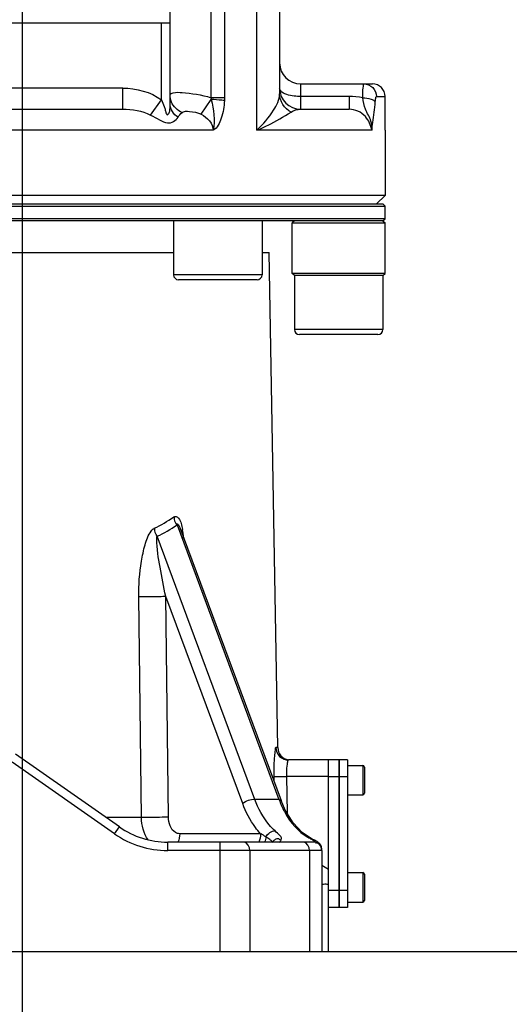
# Model space of a CAD drawing. Header units: millimetres. Extents: x 0 to 11890, y 0 to 8410.
# Tile 83 of 116: x 6792 to 6908, y 4367 to 4601. Entities that reach past the tile are written whole.
import ezdxf

# ---------------------------------------------------------------- set-up
doc = ezdxf.new("R2010")
doc.units = ezdxf.units.MM
doc.header["$LTSCALE"] = 653.95
doc.layers.get('0').update_dxf_attribs({"linetype": 'CONTINUOUS'})
for name, color, linetype in [('304103000034DXF_CONTINUOUS_LINE', 7, 'CONTINUOUS'), ('304103000046DXF_CONTINUOUS_LINE', 7, 'CONTINUOUS'), ('304104000389DXF_CONTINUOUS_LINE', 7, 'CONTINUOUS'), ('304105000042DXF_CONTINUOUS_LINE', 7, 'CONTINUOUS'), ('304105000239DXF_CONTINUOUS_LINE', 7, 'CONTINUOUS'), ('304106000067DXF_CONTINUOUS_LINE', 7, 'CONTINUOUS'), ('501023000016DXF_CONTINUOUS_LINE', 7, 'CONTINUOUS'), ('501023000197DXF_CONTINUOUS_LINE', 7, 'CONTINUOUS'), ('501023000198DXF_CONTINUOUS_LINE', 7, 'CONTINUOUS'), ('JISHUZIL_DXF_BALLOON', 7, 'CONTINUOUS'), ('JISHUZIL_DXF_DIMENSION', 7, 'CONTINUOUS')]:
    doc.layers.add(name, color=color, linetype=linetype)
doc.styles.get("Standard").update_dxf_attribs({"font": 'txt', "width": 0.7})
doc.dimstyles.new('DIMSTYLE_1', dxfattribs={"dimtxt": 80, "dimasz": 70, "dimexe": 1.5, "dimexo": 0, "dimgap": 2, "dimtad": 1, "dimdsep": 46, "dimtxsty": 'Standard', "dimblk": '_FILLED', "dimblk1": '_FILLED', "dimblk2": '_FILLED', "dimcen": 0.09, "dimclrt": 5, "dimazin": 2, "dimtp": 0.5, "dimtm": 0.5, "dimtfac": 1, "dimtofl": 0, "dimtmove": 0, "dimatfit": 3, "dimldrblk": '_FILLED', "dimfxl": 0, "dimtolj": 1, "dimarcsym": 0})
doc.dimstyles.new('DIMSTYLE_11', dxfattribs={"dimtxt": 80, "dimasz": 70, "dimexe": 1.5, "dimexo": 0, "dimgap": 2, "dimtad": 0, "dimtih": 1, "dimtoh": 1, "dimdsep": 46, "dimtxsty": 'Standard', "dimblk": '_FILLED', "dimblk1": '_FILLED', "dimblk2": '_FILLED', "dimcen": 0.09, "dimclrt": 5, "dimazin": 2, "dimtp": 0.5, "dimtm": 0.5, "dimtfac": 1, "dimtdec": 0, "dimtofl": 0, "dimtmove": 0, "dimatfit": 3, "dimldrblk": '_FILLED', "dimfxl": 0, "dimtolj": 1, "dimarcsym": 0})
doc.dimstyles.new('DIMSTYLE_12', dxfattribs={"dimtxt": 80, "dimasz": 70, "dimexe": 1.5, "dimexo": 0, "dimgap": 2, "dimtad": 0, "dimtih": 1, "dimtoh": 1, "dimdec": 1, "dimdsep": 46, "dimtxsty": 'Standard', "dimblk": '_FILLED', "dimblk1": '_FILLED', "dimblk2": '_FILLED', "dimcen": 0.09, "dimclrt": 5, "dimazin": 2, "dimtp": 0.5, "dimtm": 0.5, "dimtfac": 1, "dimtdec": 0, "dimtofl": 0, "dimtmove": 0, "dimatfit": 3, "dimldrblk": '_FILLED', "dimfxl": 0, "dimtolj": 1, "dimarcsym": 0})
doc.dimstyles.new('DIMSTYLE_13', dxfattribs={"dimtxt": 80, "dimasz": 70, "dimexe": 1.5, "dimexo": 0, "dimgap": 2, "dimtad": 0, "dimtih": 1, "dimtoh": 1, "dimdec": 1, "dimdsep": 46, "dimtxsty": 'Standard', "dimblk": '_FILLED', "dimblk1": '_FILLED', "dimblk2": '_FILLED', "dimcen": 0.09, "dimclrt": 5, "dimazin": 2, "dimtp": 0.8, "dimtm": 0.8, "dimtfac": 1, "dimtdec": 0, "dimtofl": 0, "dimtmove": 0, "dimatfit": 3, "dimldrblk": '_FILLED', "dimfxl": 0, "dimtolj": 1, "dimarcsym": 0})
doc.dimstyles.new('DIMSTYLE_15', dxfattribs={"dimtxt": 80, "dimasz": 70, "dimexe": 1.5, "dimexo": 0, "dimgap": 2, "dimtad": 0, "dimtih": 1, "dimtoh": 1, "dimdsep": 46, "dimtxsty": 'Standard', "dimblk": '_FILLED', "dimblk1": '_FILLED', "dimblk2": '_FILLED', "dimcen": 0.09, "dimclrt": 5, "dimazin": 2, "dimtp": 0.8, "dimtm": 0.8, "dimtfac": 1, "dimtdec": 0, "dimtofl": 0, "dimtmove": 0, "dimatfit": 3, "dimldrblk": '_FILLED', "dimfxl": 0, "dimtolj": 1, "dimarcsym": 0})
doc.dimstyles.new('DIMSTYLE_17', dxfattribs={"dimtxt": 80, "dimasz": 70, "dimexe": 1.5, "dimexo": 0, "dimgap": 2, "dimtad": 0, "dimtih": 1, "dimtoh": 1, "dimdec": 1, "dimdsep": 46, "dimtxsty": 'Standard', "dimblk": '_FILLED', "dimblk1": '_FILLED', "dimblk2": '_FILLED', "dimcen": 0.09, "dimclrt": 5, "dimazin": 2, "dimtp": 2, "dimtm": 2, "dimtfac": 1, "dimtdec": 0, "dimtofl": 0, "dimtmove": 0, "dimatfit": 3, "dimldrblk": '_FILLED', "dimfxl": 0, "dimtolj": 1, "dimarcsym": 0})
doc.dimstyles.new('DIMSTYLE_3', dxfattribs={"dimtxt": 80, "dimasz": 70, "dimexe": 1.5, "dimexo": 0, "dimgap": 2, "dimtad": 1, "dimdec": 1, "dimdsep": 46, "dimtxsty": 'Standard', "dimblk": '_FILLED', "dimblk1": '_FILLED', "dimblk2": '_FILLED', "dimcen": 0.09, "dimclrt": 5, "dimazin": 2, "dimtp": 1.2, "dimtm": 1.2, "dimtfac": 1, "dimtdec": 1, "dimtofl": 0, "dimtmove": 0, "dimatfit": 3, "dimldrblk": '_FILLED', "dimfxl": 0, "dimtolj": 1, "dimarcsym": 0})
doc.dimstyles.new('DIMSTYLE_5', dxfattribs={"dimtxt": 80, "dimasz": 70, "dimexe": 1.5, "dimexo": 0, "dimgap": 2, "dimtad": 1, "dimdec": 1, "dimdsep": 46, "dimtxsty": 'Standard', "dimblk": '_FILLED', "dimblk1": '_FILLED', "dimblk2": '_FILLED', "dimcen": 0.09, "dimclrt": 5, "dimazin": 2, "dimtp": 2, "dimtm": 2, "dimtfac": 1, "dimtdec": 1, "dimtofl": 0, "dimtmove": 0, "dimatfit": 3, "dimldrblk": '_FILLED', "dimfxl": 0, "dimtolj": 1, "dimarcsym": 0})
doc.dimstyles.new('DIMSTYLE_8', dxfattribs={"dimtxt": 80, "dimasz": 70, "dimexe": 1.5, "dimexo": 0, "dimgap": 2, "dimtad": 0, "dimtih": 1, "dimtoh": 1, "dimdsep": 46, "dimtxsty": 'Standard', "dimblk": '_FILLED', "dimblk1": '_FILLED', "dimblk2": '_FILLED', "dimcen": 0.09, "dimclrt": 5, "dimazin": 2, "dimtp": 0.1, "dimtm": 0.1, "dimtfac": 1, "dimtofl": 0, "dimtmove": 0, "dimatfit": 3, "dimldrblk": '_FILLED', "dimfxl": 0, "dimtolj": 1, "dimarcsym": 0})

# ---------------------------------------------------------------- blocks, each defined once
blk = doc.blocks.new('_FILLED')
at = {"color": 0, "linetype": 'ByBlock'}
blk.add_solid([(0, 0), (-1, 0.1429), (-1, -0.1429)], dxfattribs=at)
blk = doc.blocks.new('*D4')
at = {"layer": 'JISHUZIL_DXF_DIMENSION', "color": 2, "linetype": 'Continuous', "transparency": 16777216}
for p, q in [((6963.06, 6037.35), (5675.77, 6037.35)), ((5690.77, 6037.35), (5690.77, 5208.31)), ((5690.77, 4379.27), (5690.77, 5208.31)), ((6468.09, 4379.27), (5675.77, 4379.27))]:
    blk.add_line(p, q, dxfattribs=at)
at = {"layer": 'JISHUZIL_DXF_DIMENSION', "color": 2, "linetype": 'Continuous', "transparency": 16777216, "xscale": 70, "yscale": 70, "zscale": 70}
for p, rotation in [((5690.77, 6037.35), 90), ((5690.77, 4379.27), 270)]:
    blk.add_blockref('_FILLED', p, dxfattribs=dict(at, rotation=rotation))
blk = doc.blocks.new('*D7')
at = {"layer": 'JISHUZIL_DXF_DIMENSION', "color": 2, "linetype": 'Continuous', "transparency": 16777216}
for p, q in [((6653.95, 4565.27), (6653.95, 6419.47)), ((6802.95, 5850.2), (6802.95, 6419.47)), ((6653.95, 6404.47), (6400.76, 6404.47)), ((6400.76, 6404.47), (6728.45, 6404.47)), ((6902.95, 6404.47), (6728.45, 6404.47)), ((6802.95, 6404.47), (6902.95, 6404.47))]:
    blk.add_line(p, q, dxfattribs=at)
at = {"layer": 'JISHUZIL_DXF_DIMENSION', "color": 2, "linetype": 'Continuous', "transparency": 16777216, "xscale": 70, "yscale": 70, "zscale": 70}
blk.add_blockref('_FILLED', (6653.95, 6404.47), dxfattribs=at)
at = {"layer": 'JISHUZIL_DXF_DIMENSION', "color": 2, "linetype": 'Continuous', "transparency": 16777216, "xscale": 70, "yscale": 70, "zscale": 70, "rotation": 180}
blk.add_blockref('_FILLED', (6802.95, 6404.47), dxfattribs=at)
blk = doc.blocks.new('*D9')
at = {"layer": 'JISHUZIL_DXF_DIMENSION', "color": 2, "linetype": 'Continuous', "transparency": 16777216}
for p, q in [((6802.95, 6768.93), (9376.29, 6768.93)), ((9361.29, 6768.93), (9361.29, 4998.55)), ((9361.29, 3228.17), (9361.29, 4998.55)), ((7324.9, 3228.17), (9376.29, 3228.17))]:
    blk.add_line(p, q, dxfattribs=at)
at = {"layer": 'JISHUZIL_DXF_DIMENSION', "color": 2, "linetype": 'Continuous', "transparency": 16777216, "xscale": 70, "yscale": 70, "zscale": 70}
for p, rotation in [((9361.29, 6768.93), 90), ((9361.29, 3228.17), 270)]:
    blk.add_blockref('_FILLED', p, dxfattribs=dict(at, rotation=rotation))
blk = doc.blocks.new('*D15')
at = {"layer": 'JISHUZIL_DXF_DIMENSION', "color": 2, "linetype": 'Continuous', "transparency": 16777216}
blk.add_line((6839.8, 4379.27), (8860.66, 4379.27), dxfattribs=at)
blk = doc.blocks.new('*D21')
at = {"layer": 'JISHUZIL_DXF_BALLOON', "color": 2, "linetype": 'Continuous', "transparency": 16777216}
for p, q in [((6922.95, 4662.49), (6922.95, 4147.45)), ((6922.95, 4147.45), (7039.37, 3948.04)), ((7039.37, 3948.04), (7039.37, 3109.27))]:
    blk.add_line(p, q, dxfattribs=at)
blk = doc.blocks.new('*D22')
at = {"layer": 'JISHUZIL_DXF_BALLOON', "color": 2, "linetype": 'Continuous', "transparency": 16777216}
for p, q in [((6792.9, 5196.8), (6792.9, 4014.94)), ((6792.9, 4014.94), (6869.23, 3897.72)), ((6869.23, 3897.72), (6869.23, 3109.27))]:
    blk.add_line(p, q, dxfattribs=at)
blk = doc.blocks.new('*D24')
at = {"layer": 'JISHUZIL_DXF_BALLOON', "color": 2, "linetype": 'Continuous', "transparency": 16777216}
blk.add_line((6792.9, 5196.8), (8860.66, 5196.8), dxfattribs=at)
blk = doc.blocks.new('*D29')
at = {"layer": 'JISHUZIL_DXF_BALLOON', "color": 2, "linetype": 'Continuous', "transparency": 16777216}
blk.add_line((6802.95, 6768.93), (8860.66, 6768.93), dxfattribs=at)
blk = doc.blocks.new('*D36')
at = {"layer": 'JISHUZIL_DXF_BALLOON', "color": 2, "linetype": 'Continuous', "transparency": 16777216}
blk.add_line((6802.95, 4916.27), (8860.66, 4916.27), dxfattribs=at)

msp = doc.modelspace()

# ---------------------------------------------------------------- linework, layer by layer
at = {"color": 4, "linetype": 'Continuous'}
for centre, radius, start, end in [((6802.947, 4916.266), 1852.669, 305, 180), ((6542.505, 4198.525), 600, 273.120673, 50.648877)]:
    msp.add_arc(centre, radius, start, end, dxfattribs=at)
at = {"layer": '304103000034DXF_CONTINUOUS_LINE', "color": 9, "linetype": 'Continuous'}
for p, q in [((6837.664, 4652.851), (6837.664, 4582.003)), ((6840.874, 4650.197), (6840.874, 4582.002)), ((6848.541, 4574.266), (6848.541, 4650.224)), ((6825.947, 4581.495), (6825.947, 4599.766)), ((6816.723, 4584.266), (6672.632, 4584.267)), ((6816.723, 4579.266), (6816.723, 4584.266)), ((6858.947, 4579.266), (6858.947, 4585.266)), ((6835.326, 4578.086), (6837.718, 4581.573)), ((6840.874, 4582.002), (6837.663, 4582.003)), ((6870.433, 4582.266), (6858.947, 4582.266)), ((6870.433, 4582.266), (6870.433, 4579.266)), ((6876.883, 4582.266), (6878.947, 4582.266)), ((6823.328, 4577.88), (6825.947, 4581.495)), ((6838.203, 4574.266), (6671.555, 4574.266)), ((6875.859, 4574.266), (6848.541, 4574.266))]:
    msp.add_line(p, q, dxfattribs=at)
at = {"layer": '304103000034DXF_CONTINUOUS_LINE', "color": 7, "linetype": 'Continuous'}
for p, q in [((6853.947, 4650.768), (6853.947, 4582.894)), ((6827.947, 4580.443), (6827.947, 4611.264)), ((6479.947, 4599.766), (6827.947, 4599.766)), ((6858.947, 4585.266), (6875.947, 4585.266)), ((6878.947, 4574.266), (6878.947, 4582.266)), ((6673.112, 4579.266), (6816.722, 4579.266)), ((6858.947, 4579.266), (6870.433, 4579.266)), ((6878.947, 4574.266), (6878.947, 4558.766)), ((6878.947, 4558.766), (6428.947, 4558.766)), ((6876.947, 4556.766), (6878.947, 4558.766))]:
    msp.add_line(p, q, dxfattribs=at)
at = {"layer": '304103000034DXF_CONTINUOUS_LINE', "color": 9, "linetype": 'Continuous'}
for points in [[(6837.663, 4582.004), (6837.691, 4581.788), (6837.717, 4581.571)], [(6840.874, 4582.002), (6840.87, 4581.652), (6840.858, 4581.305)]]:
    msp.add_lwpolyline(points, dxfattribs=at)
at = {"layer": '304103000034DXF_CONTINUOUS_LINE', "color": 7, "linetype": 'Continuous'}
for centre, radius, start, end in [((6858.947, 4590.266), 5, 180, 270), ((6858.947, 4584.266), 5, 180, 270), ((6875.947, 4582.266), 3, 0, 90)]:
    msp.add_arc(centre, radius, start, end, dxfattribs=at)
at = {"layer": '304103000034DXF_CONTINUOUS_LINE', "color": 9, "linetype": 'Continuous'}
for points in [[(6816.723, 4584.266), (6819.933, 4584.265), (6823.347, 4583.378), (6825.947, 4581.495)], [(6873.91, 4585.266), (6874.67, 4585.266), (6875.478, 4584.926), (6876.012, 4584.387)], [(6876.012, 4584.387), (6876.55, 4583.844), (6876.883, 4583.03), (6876.883, 4582.266)], [(6828.296, 4580.967), (6828.07, 4581.503), (6827.948, 4582.094), (6827.948, 4582.675)], [(6837.718, 4581.573), (6838.331, 4579.21), (6838.648, 4576.666), (6838.203, 4574.266)], [(6856.645, 4578.58), (6855.13, 4579.344), (6853.946, 4581.198), (6853.945, 4582.894)], [(6873.646, 4582.003), (6872.587, 4582.183), (6871.507, 4582.266), (6870.433, 4582.266)], [(6816.722, 4579.266), (6818.972, 4579.266), (6821.326, 4578.907), (6823.328, 4577.88)], [(6829.858, 4577.354), (6828.828, 4577.99), (6827.947, 4579.232), (6827.947, 4580.443)], [(6830.798, 4578.471), (6829.721, 4578.948), (6828.754, 4579.882), (6828.296, 4580.967)], [(6856.644, 4578.58), (6857.313, 4579.021), (6858.146, 4579.266), (6858.947, 4579.266)], [(6829.858, 4577.354), (6830.107, 4577.772), (6830.424, 4578.16), (6830.798, 4578.471)], [(6835.326, 4578.086), (6836.743, 4577.356), (6838.203, 4575.86), (6838.203, 4574.266)]]:
    msp.add_open_spline(points, degree=3, dxfattribs=at)
for points, knots in [([(6854.188, 4583.652), (6854.114, 4583.743), (6853.994, 4583.936), (6853.947, 4584.16), (6853.947, 4584.266)], [0, 0, 0, 0, 0.5276354, 1, 1, 1, 1]), ([(6873.646, 4582.003), (6873.663, 4582.793), (6873.643, 4583.938), (6873.835, 4584.806), (6873.829, 4585.266), (6873.91, 4585.266)], [0, 0, 0, 0, 0.7216527, 0.9258749, 1, 1, 1, 1]), ([(6827.947, 4582.675), (6827.947, 4582.97), (6829.264, 4583.37), (6832.2, 4583.097), (6835.455, 4582.719), (6837.664, 4582.003)], [0, 0, 0, 0, 0.0885897, 0.3015531, 1, 1, 1, 1]), ([(6840.858, 4581.305), (6840.657, 4581.335), (6839.614, 4581.462), (6838.565, 4581.531), (6837.719, 4581.572)], [0, 0, 0, 0, 0.193533, 1, 1, 1, 1]), ([(6848.541, 4574.266), (6850.043, 4575.689), (6852.278, 4578.255), (6853.947, 4581.52), (6853.947, 4582.894)], [0, 0, 0, 0, 0.6010335, 1, 1, 1, 1]), ([(6858.947, 4582.266), (6858.43, 4582.266), (6856.807, 4582.386), (6854.912, 4582.754), (6854.188, 4583.652)], [0, 0, 0, 0, 0.3095041, 1, 1, 1, 1]), ([(6873.646, 4582.003), (6874.313, 4581.971), (6875.31, 4581.815), (6876.47, 4581.338), (6876.615, 4580.961)], [0, 0, 0, 0, 0.6224416, 1, 1, 1, 1]), ([(6875.854, 4574.268), (6875.822, 4574.999), (6875.738, 4576.806), (6874.131, 4579.097), (6873.77, 4581.068), (6873.646, 4582.003)], [0, 0, 0, 0, 0.2709279, 0.6509821, 1, 1, 1, 1]), ([(6876.615, 4580.961), (6876.633, 4581.279), (6876.704, 4581.603), (6876.753, 4582.266), (6876.883, 4582.266)], [0, 0, 0, 0, 0.7110756, 1, 1, 1, 1]), ([(6825.947, 4581.495), (6826.156, 4580.966), (6826.442, 4580.16), (6826.868, 4579.028), (6826.921, 4578.375), (6827.272, 4577.884), (6827.7, 4578.224), (6827.998, 4579.053), (6827.947, 4579.9), (6827.947, 4580.443)], [0, 0, 0, 0, 0.262116, 0.3983266, 0.5451236, 0.5848565, 0.6235246, 0.7497555, 1, 1, 1, 1]), ([(6840.858, 4581.305), (6840.791, 4579.884), (6840.369, 4577.438), (6839.207, 4574.801), (6838.203, 4574.266)], [0, 0, 0, 0, 0.555566, 1, 1, 1, 1]), ([(6875.855, 4574.266), (6875.571, 4575.431), (6874.554, 4577.965), (6871.843, 4579.267), (6870.433, 4579.266)], [0, 0, 0, 0, 0.4594267, 1, 1, 1, 1]), ([(6875.854, 4574.266), (6875.862, 4574.88), (6876.112, 4577.118), (6876.527, 4579.331), (6876.615, 4580.961)], [0, 0, 0, 0, 0.2736286, 1, 1, 1, 1]), ([(6823.328, 4577.88), (6824.039, 4577.516), (6825.329, 4576.86), (6827.513, 4575.514), (6829.368, 4576.533), (6829.858, 4577.354)], [0, 0, 0, 0, 0.3285333, 0.6065419, 1, 1, 1, 1]), ([(6830.798, 4578.471), (6831.249, 4578.845), (6832.989, 4578.734), (6834.476, 4578.525), (6835.326, 4578.086)], [0, 0, 0, 0, 0.3801164, 1, 1, 1, 1]), ([(6848.541, 4574.266), (6849.433, 4574.649), (6852.218, 4575.923), (6854.897, 4577.43), (6856.644, 4578.58)], [0, 0, 0, 0, 0.3168114, 1, 1, 1, 1])]:
    msp.add_open_spline(points, degree=3, knots=knots, dxfattribs=at)
at = {"layer": '304103000046DXF_CONTINUOUS_LINE', "color": 7, "linetype": 'Continuous'}
for p, q in [((6771.447, 4545.266), (6828.776, 4545.266)), ((6849.776, 4545.266), (6851.445, 4545.266)), ((6853.499, 4427.713), (6851.447, 4545.266)), ((6830.245, 4479.951), (6854.301, 4415.129)), ((6815.925, 4408.883), (6791.297, 4426.127)), ((6865.447, 4424.766), (6856.043, 4424.766)), ((6865.447, 4424.766), (6865.447, 4379.266)), ((6861.041, 4406.331), (6859.313, 4407.525)), ((6861.658, 4405.993), (6861.041, 4406.33)), ((6861.947, 4405.266), (6827.396, 4405.266)), ((6862.174, 4405.713), (6861.658, 4405.993)), ((6863.799, 4404.212), (6863.397, 4404.857)), ((6863.947, 4403.447), (6863.799, 4404.212)), ((6863.947, 4403.266), (6863.947, 4379.266)), ((6443.947, 4379.266), (6865.447, 4379.266))]:
    msp.add_line(p, q, dxfattribs=at)
at = {"layer": '304103000046DXF_CONTINUOUS_LINE', "color": 9, "linetype": 'Continuous'}
for p, q in [((6829.61, 4480.57), (6853.788, 4415.419)), ((6848.072, 4415.418), (6824.893, 4477.877)), ((6821.147, 4411.126), (6820.53, 4463.497)), ((6845.178, 4414.433), (6826.944, 4463.566)), ((6827.557, 4411.196), (6826.944, 4463.566)), ((6853.499, 4427.713), (6853.05, 4427.713)), ((6814.778, 4407.244), (6790.539, 4424.216)), ((6852.588, 4420.836), (6852.606, 4419.697)), ((6865.447, 4420.836), (6855.572, 4420.835)), ((6855.572, 4420.835), (6855.709, 4412.16)), ((6853.788, 4415.419), (6848.072, 4415.418)), ((6821.147, 4411.126), (6812.721, 4411.126)), ((6814.778, 4407.244), (6815.925, 4408.883)), ((6849.441, 4407.266), (6830.24, 4407.266)), ((6861.041, 4406.33), (6860.608, 4406.46)), ((6827.396, 4403.266), (6827.396, 4405.266)), ((6839.805, 4379.266), (6839.805, 4405.266)), ((6863.947, 4403.266), (6827.396, 4403.266)), ((6846.876, 4403.266), (6846.876, 4379.266)), ((6861.018, 4403.266), (6861.018, 4379.266))]:
    msp.add_line(p, q, dxfattribs=at)
for points in [[(6829.61, 4480.57), (6829.656, 4480.756), (6829.731, 4480.837), (6829.834, 4480.788), (6829.962, 4480.602)], [(6824.819, 4477.165), (6824.83, 4477.463), (6824.854, 4477.701), (6824.893, 4477.877)]]:
    msp.add_lwpolyline(points, dxfattribs=at)
at = {"layer": '304103000046DXF_CONTINUOUS_LINE', "color": 7, "linetype": 'Continuous'}
for points in [[(6859.313, 4407.525), (6857.126, 4409.853), (6855.286, 4412.848), (6854.302, 4415.128)], [(6863.397, 4404.857), (6862.975, 4405.23), (6862.597, 4405.474), (6862.174, 4405.713)]]:
    msp.add_lwpolyline(points, dxfattribs=at)
at = {"layer": '304103000046DXF_CONTINUOUS_LINE', "color": 9, "linetype": 'Continuous'}
for centre, radius, start, end in [((6810.686, 4508.275), 31.535, 295.35474, 305.08742), ((6811.272, 4507.212), 32.342, 294.90552, 304.53938), ((6810.213, 4475.745), 21.02, 7.77046, 10.3266), ((6803.489, 4474.832), 27.806, 5.42625, 7.76261), ((6877.791, 4421.447), 22.228, 179.47958, 181.57757), ((6876.468, 4421.456), 20.905, 178.8734, 179.4708), ((6876.692, 4423.754), 24.373, 199.99731, 201.13564), ((6827.396, 4425.266), 22, 235, 270)]:
    msp.add_arc(centre, radius, start, end, dxfattribs=at)
at = {"layer": '304103000046DXF_CONTINUOUS_LINE', "color": 7, "linetype": 'Continuous'}
for centre, radius, start, end in [((6856.498, 4427.766), 3, 181, 261.41915), ((6827.396, 4425.266), 20, 235, 270), ((6861.947, 4403.266), 2, 0, 90)]:
    msp.add_arc(centre, radius, start, end, dxfattribs=at)
at = {"layer": '304103000046DXF_CONTINUOUS_LINE', "color": 9, "linetype": 'Continuous'}
for points in [[(6828.813, 4482.47), (6829.145, 4482.703), (6829.754, 4482.505), (6829.992, 4482.177)], [(6829.61, 4480.57), (6829.243, 4481.086), (6828.826, 4481.767), (6829.013, 4482.372)], [(6829.992, 4482.177), (6830.542, 4481.418), (6830.724, 4480.435), (6830.893, 4479.513)], [(6824.893, 4477.877), (6824.555, 4478.405), (6824.189, 4479.084), (6824.374, 4479.682)], [(6845.178, 4414.433), (6845.936, 4415.114), (6847.062, 4415.551), (6848.072, 4415.418)], [(6822.783, 4405.791), (6821.707, 4407.309), (6821.172, 4409.266), (6821.147, 4411.126)], [(6830.24, 4407.266), (6830.24, 4406.572), (6830.1, 4405.861), (6829.814, 4405.23)], [(6849.441, 4407.266), (6849.441, 4406.572), (6849.301, 4405.861), (6849.014, 4405.23)], [(6850.705, 4406.552), (6850.288, 4406.767), (6849.841, 4406.974), (6849.527, 4407.323)], [(6850.705, 4406.552), (6850.649, 4406.113), (6850.541, 4405.676), (6850.376, 4405.265)], [(6850.705, 4406.552), (6851.113, 4407.299), (6852.01, 4408.029), (6852.856, 4407.929)], [(6851.589, 4405.916), (6851.302, 4406.138), (6851.004, 4406.347), (6850.705, 4406.552)], [(6846.876, 4403.266), (6846.876, 4404.082), (6846.278, 4405.266), (6845.462, 4405.266)], [(6861.018, 4403.266), (6861.018, 4404.082), (6860.42, 4405.266), (6859.604, 4405.266)], [(6863.963, 4399.789), (6864.51, 4399.548), (6865.02, 4399.202), (6865.447, 4398.784)]]:
    msp.add_open_spline(points, degree=3, dxfattribs=at)
for points, knots in [([(6820.53, 4463.497), (6820.497, 4466.316), (6820.786, 4470.507), (6821.911, 4475.697), (6822.75, 4478.14), (6823.446, 4479.091)], [0, 0, 0, 0, 0.5283877, 0.7791395, 1, 1, 1, 1]), ([(6823.446, 4479.091), (6823.553, 4479.236), (6823.705, 4479.505), (6824.047, 4479.682), (6824.18, 4479.643)], [0, 0, 0, 0, 0.5643537, 1, 1, 1, 1]), ([(6829.962, 4480.602), (6830.019, 4480.501), (6830.122, 4480.288), (6830.209, 4480.067), (6830.251, 4479.954)], [0, 0, 0, 0, 0.4886421, 1, 1, 1, 1]), ([(6826.944, 4463.566), (6826.418, 4465.867), (6825.588, 4470.371), (6824.791, 4474.933), (6824.819, 4477.165)], [0, 0, 0, 0, 0.5140082, 1, 1, 1, 1]), ([(6826.944, 4463.566), (6826.449, 4463.552), (6824.312, 4463.51), (6822.174, 4463.481), (6820.53, 4463.497)], [0, 0, 0, 0, 0.2312896, 1, 1, 1, 1]), ([(6853.05, 4427.713), (6852.864, 4427.713), (6852.888, 4426.671), (6852.62, 4425.565), (6852.597, 4423.286), (6852.574, 4421.711), (6852.588, 4420.836)], [0, 0, 0, 0, 0.0807174, 0.2980299, 0.6203363, 1, 1, 1, 1]), ([(6853.05, 4427.713), (6853.064, 4426.956), (6853.713, 4425.393), (6855.287, 4424.766), (6856.043, 4424.766)], [0, 0, 0, 0, 0.5003941, 1, 1, 1, 1]), ([(6855.798, 4424.247), (6855.764, 4424.1), (6855.626, 4423.314), (6855.58, 4422.514), (6855.568, 4421.867)], [0, 0, 0, 0, 0.1888834, 1, 1, 1, 1]), ([(6856.043, 4424.766), (6855.983, 4424.766), (6855.869, 4424.543), (6855.828, 4424.379), (6855.798, 4424.247)], [0, 0, 0, 0, 0.3081897, 1, 1, 1, 1]), ([(6852.588, 4420.836), (6852.69, 4420.82), (6853.689, 4420.832), (6854.68, 4420.821), (6855.572, 4420.836)], [0, 0, 0, 0, 0.1034804, 1, 1, 1, 1]), ([(6849.441, 4407.266), (6848.996, 4407.742), (6847.214, 4409.896), (6845.922, 4412.428), (6845.178, 4414.433)], [0, 0, 0, 0, 0.233734, 1, 1, 1, 1]), ([(6852.856, 4407.929), (6852.347, 4408.384), (6850.282, 4410.545), (6848.858, 4413.259), (6848.072, 4415.418)], [0, 0, 0, 0, 0.2290104, 1, 1, 1, 1]), ([(6854.386, 4415.164), (6854.342, 4415.223), (6854.079, 4415.264), (6853.866, 4415.21), (6853.715, 4415.172)], [0, 0, 0, 0, 0.3202691, 1, 1, 1, 1]), ([(6853.958, 4414.965), (6854.327, 4414.013), (6855.836, 4410.722), (6858.33, 4407.742), (6860.608, 4406.46)], [0, 0, 0, 0, 0.2809415, 1, 1, 1, 1]), ([(6827.557, 4411.196), (6827.064, 4411.182), (6824.927, 4411.14), (6822.79, 4411.11), (6821.147, 4411.126)], [0, 0, 0, 0, 0.2312021, 1, 1, 1, 1]), ([(6830.24, 4407.266), (6829.894, 4407.265), (6828.199, 4407.81), (6827.573, 4409.858), (6827.557, 4411.196)], [0, 0, 0, 0, 0.205507, 1, 1, 1, 1]), ([(6854.395, 4406.104), (6854.46, 4406.352), (6853.788, 4407.079), (6853.265, 4407.563), (6852.856, 4407.929)], [0, 0, 0, 0, 0.3178993, 1, 1, 1, 1]), ([(6860.608, 4406.46), (6860.769, 4406.369), (6861.066, 4406.203), (6861.362, 4406.036), (6861.495, 4405.959)], [0, 0, 0, 0, 0.5451145, 1, 1, 1, 1]), ([(6852.165, 4405.383), (6852.101, 4405.471), (6851.913, 4405.656), (6851.71, 4405.821), (6851.589, 4405.916)], [0, 0, 0, 0, 0.4127956, 1, 1, 1, 1]), ([(6852.231, 4405.261), (6852.225, 4405.281), (6852.205, 4405.324), (6852.18, 4405.363), (6852.165, 4405.383)], [0, 0, 0, 0, 0.4555288, 1, 1, 1, 1]), ([(6852.241, 4405.214), (6852.312, 4405.328), (6852.472, 4405.553), (6852.663, 4405.754), (6852.771, 4405.846)], [0, 0, 0, 0, 0.4869784, 1, 1, 1, 1]), ([(6852.771, 4405.846), (6852.886, 4405.943), (6853.129, 4406.11), (6853.435, 4406.149), (6853.569, 4406.119)], [0, 0, 0, 0, 0.5217288, 1, 1, 1, 1]), ([(6853.569, 4406.119), (6853.619, 4406.108), (6853.721, 4406.071), (6853.812, 4406.014), (6853.856, 4405.979)], [0, 0, 0, 0, 0.4753521, 1, 1, 1, 1]), ([(6853.856, 4405.979), (6853.887, 4405.956), (6853.949, 4405.902), (6854.004, 4405.841), (6854.032, 4405.809)], [0, 0, 0, 0, 0.4769726, 1, 1, 1, 1]), ([(6853.947, 4405.266), (6854.049, 4405.266), (6854.268, 4405.605), (6854.339, 4405.888), (6854.395, 4406.104)], [0, 0, 0, 0, 0.3140642, 1, 1, 1, 1]), ([(6861.495, 4405.959), (6861.601, 4405.898), (6861.78, 4405.792), (6861.955, 4405.678), (6862.023, 4405.625)], [0, 0, 0, 0, 0.583723, 1, 1, 1, 1]), ([(6862.148, 4405.431), (6862.12, 4405.385), (6862.07, 4405.311), (6861.983, 4405.266), (6861.947, 4405.266)], [0, 0, 0, 0, 0.5949189, 1, 1, 1, 1]), ([(6862.023, 4405.625), (6862.065, 4405.592), (6862.132, 4405.549), (6862.162, 4405.454), (6862.148, 4405.431)], [0, 0, 0, 0, 0.6612542, 1, 1, 1, 1]), ([(6863.061, 4405.103), (6862.969, 4405.113), (6862.755, 4405.086), (6862.566, 4404.99), (6862.467, 4404.928)], [0, 0, 0, 0, 0.4416861, 1, 1, 1, 1]), ([(6863.77, 4404.408), (6863.704, 4404.579), (6863.546, 4404.894), (6863.221, 4405.087), (6863.061, 4405.103)], [0, 0, 0, 0, 0.5321702, 1, 1, 1, 1]), ([(6863.947, 4403.447), (6863.947, 4403.605), (6863.915, 4403.932), (6863.831, 4404.251), (6863.77, 4404.408)], [0, 0, 0, 0, 0.4829693, 1, 1, 1, 1]), ([(6865.447, 4395.22), (6865.081, 4395.224), (6864.762, 4395.39), (6863.947, 4395.131), (6863.947, 4395.266)], [0, 0, 0, 0, 0.7317221, 1, 1, 1, 1])]:
    msp.add_open_spline(points, degree=3, knots=knots, dxfattribs=at)
at = {"layer": '304104000389DXF_CONTINUOUS_LINE', "color": 7, "linetype": 'Continuous'}
for p, q in [((6857.447, 4552.766), (6856.947, 4552.266)), ((6856.947, 4552.266), (6878.947, 4552.266)), ((6856.947, 4540.266), (6856.947, 4552.266)), ((6878.447, 4552.766), (6878.947, 4552.266)), ((6878.947, 4540.266), (6878.947, 4552.266)), ((6878.947, 4540.266), (6856.947, 4540.266)), ((6857.447, 4539.766), (6856.947, 4540.266)), ((6878.447, 4539.766), (6857.447, 4539.766)), ((6878.447, 4539.766), (6878.947, 4540.266))]:
    msp.add_line(p, q, dxfattribs=at)
at = {"layer": '304105000042DXF_CONTINUOUS_LINE', "color": 7, "linetype": 'Continuous'}
for p, q in [((6870.047, 4424.766), (6868.047, 4424.766)), ((6868.047, 4389.766), (6868.047, 4424.766)), ((6870.047, 4424.766), (6870.047, 4389.766)), ((6870.047, 4389.766), (6868.047, 4389.766))]:
    msp.add_line(p, q, dxfattribs=at)
at = {"layer": '304105000042DXF_CONTINUOUS_LINE', "color": 9, "linetype": 'Continuous'}
for p, q in [((6870.047, 4420.766), (6868.047, 4420.766)), ((6870.047, 4393.766), (6868.047, 4393.766))]:
    msp.add_line(p, q, dxfattribs=at)
at = {"layer": '304105000239DXF_CONTINUOUS_LINE', "color": 7, "linetype": 'Continuous'}
for p, q in [((6428.947, 4556.266), (6878.947, 4556.266)), ((6429.447, 4556.766), (6878.447, 4556.766)), ((6878.447, 4556.766), (6878.947, 4556.266)), ((6878.947, 4553.266), (6878.947, 4556.266)), ((6878.947, 4553.266), (6428.947, 4553.266)), ((6878.447, 4552.766), (6429.447, 4552.766)), ((6878.447, 4552.766), (6878.947, 4553.266))]:
    msp.add_line(p, q, dxfattribs=at)
at = {"layer": '304106000067DXF_CONTINUOUS_LINE', "color": 7, "linetype": 'Continuous'}
for p, q in [((6868.047, 4424.766), (6865.447, 4424.766)), ((6868.047, 4424.766), (6868.047, 4389.766)), ((6868.047, 4389.766), (6865.447, 4389.766))]:
    msp.add_line(p, q, dxfattribs=at)
at = {"layer": '304106000067DXF_CONTINUOUS_LINE', "color": 9, "linetype": 'Continuous'}
for p, q in [((6868.047, 4420.766), (6865.447, 4420.766)), ((6868.047, 4393.766), (6865.447, 4393.766))]:
    msp.add_line(p, q, dxfattribs=at)
at = {"layer": '501023000016DXF_CONTINUOUS_LINE', "color": 7, "linetype": 'Continuous'}
for p, q in [((6870.047, 4423.494), (6873.647, 4423.494)), ((6874.047, 4423.094), (6874.047, 4416.894)), ((6870.047, 4416.494), (6873.647, 4416.494)), ((6870.047, 4398.038), (6873.647, 4398.038)), ((6874.047, 4397.638), (6874.047, 4391.438)), ((6870.047, 4391.038), (6873.647, 4391.038))]:
    msp.add_line(p, q, dxfattribs=at)
at = {"layer": '501023000016DXF_CONTINUOUS_LINE', "color": 9, "linetype": 'Continuous'}
for p, q in [((6873.647, 4423.494), (6873.647, 4416.494)), ((6873.647, 4398.038), (6873.647, 4391.038))]:
    msp.add_line(p, q, dxfattribs=at)
at = {"layer": '501023000016DXF_CONTINUOUS_LINE', "color": 7, "linetype": 'Continuous'}
for centre, start, end in [((6873.647, 4423.094), 0, 90), ((6873.647, 4416.894), 270, 360), ((6873.647, 4397.638), 0, 90), ((6873.647, 4391.438), 270, 360)]:
    msp.add_arc(centre, 0.4, start, end, dxfattribs=at)
at = {"layer": '501023000197DXF_CONTINUOUS_LINE', "color": 7, "linetype": 'Continuous'}
for p, q in [((6828.776, 4552.766), (6828.776, 4539.966)), ((6849.776, 4552.766), (6849.776, 4539.966)), ((6848.576, 4538.766), (6829.976, 4538.766))]:
    msp.add_line(p, q, dxfattribs=at)
at = {"layer": '501023000197DXF_CONTINUOUS_LINE', "color": 9, "linetype": 'Continuous'}
msp.add_line((6849.776, 4539.966), (6828.776, 4539.966), dxfattribs=at)
at = {"layer": '501023000197DXF_CONTINUOUS_LINE', "color": 7, "linetype": 'Continuous'}
for centre, start, end in [((6829.976, 4539.966), 180, 270), ((6848.576, 4539.966), 270, 360)]:
    msp.add_arc(centre, 1.2, start, end, dxfattribs=at)
at = {"layer": '501023000198DXF_CONTINUOUS_LINE', "color": 7, "linetype": 'Continuous'}
for p, q in [((6878.447, 4539.766), (6857.447, 4539.766)), ((6857.447, 4539.766), (6857.447, 4526.966)), ((6878.447, 4539.766), (6878.447, 4526.966)), ((6877.247, 4525.766), (6858.647, 4525.766))]:
    msp.add_line(p, q, dxfattribs=at)
at = {"layer": '501023000198DXF_CONTINUOUS_LINE', "color": 9, "linetype": 'Continuous'}
msp.add_line((6878.447, 4526.966), (6857.447, 4526.966), dxfattribs=at)
at = {"layer": '501023000198DXF_CONTINUOUS_LINE', "color": 7, "linetype": 'Continuous'}
for centre, start, end in [((6858.647, 4526.966), 180, 270), ((6877.247, 4526.966), 270, 360)]:
    msp.add_arc(centre, 1.2, start, end, dxfattribs=at)

# ---------------------------------------------------------------- dimensions: what is measured, and where the dimension line sits
at = {"layer": 'JISHUZIL_DXF_BALLOON', "color": 2, "linetype": 'Continuous'}
for feature_location, offset, dtype, origin, dimstyle, picture, middle in [((6802.947, 6768.935), (2057.711, 0), 0, (6802.947, 4379.266), 'DIMSTYLE_17', '*D29', (8900.658, 6788.935)), ((6792.905, 5196.804), (2067.753, 0), 0, (6792.905, 4379.266), 'DIMSTYLE_13', '*D24', (8900.658, 5216.804)), ((6792.905, 5196.804), (76.324, -2087.53), 1, (6653.947, 5196.804), 'DIMSTYLE_12', '*D22', (6849.229, 2901.273)), ((6802.947, 4916.266), (2057.711, 0), 0, (6802.947, 4379.266), 'DIMSTYLE_15', '*D36', (8900.658, 4936.266)), ((6922.947, 4662.489), (116.426, -1553.216), 1, (6653.947, 4662.489), 'DIMSTYLE_11', '*D21', (7019.374, 2901.273))]:
    dim = msp.add_ordinate_dim(feature_location=feature_location, offset=offset, dtype=dtype, origin=origin, dimstyle=dimstyle, dxfattribs=at)
    dim.commit()
    dim.dimension.update_dxf_attribs({"geometry": picture, "text_midpoint": middle})
at = {"layer": 'JISHUZIL_DXF_DIMENSION', "color": 2, "linetype": 'Continuous'}
for base, p1, p2, angle, dimstyle, picture, middle in [((9361.286, 3228.168), (6802.947, 6768.935), (7324.902, 3228.168), 270, 'DIMSTYLE_5', '*D9', (9361.286, 4830.552)), ((6653.947, 6404.467), (6802.947, 5850.195), (6653.947, 4565.266), 180, 'DIMSTYLE_1', '*D7', (6400.761, 6404.467)), ((5690.767, 6037.35), (6468.089, 4379.266), (6963.064, 6037.35), 90, 'DIMSTYLE_3', '*D4', (5690.767, 5040.308))]:
    dim = msp.add_linear_dim(base=base, p1=p1, p2=p2, angle=angle, dimstyle=dimstyle, dxfattribs=at)
    dim.commit()
    dim.dimension.update_dxf_attribs({"geometry": picture, "text_midpoint": middle, "dimtype": 160})
dim = msp.add_ordinate_dim(feature_location=(6839.804658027, 4379.26571305), offset=(2020.853554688, 0), dtype=0, origin=(6839.804658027, 4379.26571305), dimstyle='DIMSTYLE_8', override={"dimgap": 20.000152, "dimtad": 1, "dimtih": 0, "dimtoh": 0}, dxfattribs=at)
dim.commit()
dim.dimension.update_dxf_attribs({"geometry": '*D15', "text_midpoint": (8900.658212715, 4399.26571305)})

doc.saveas('drawing.dxf')
